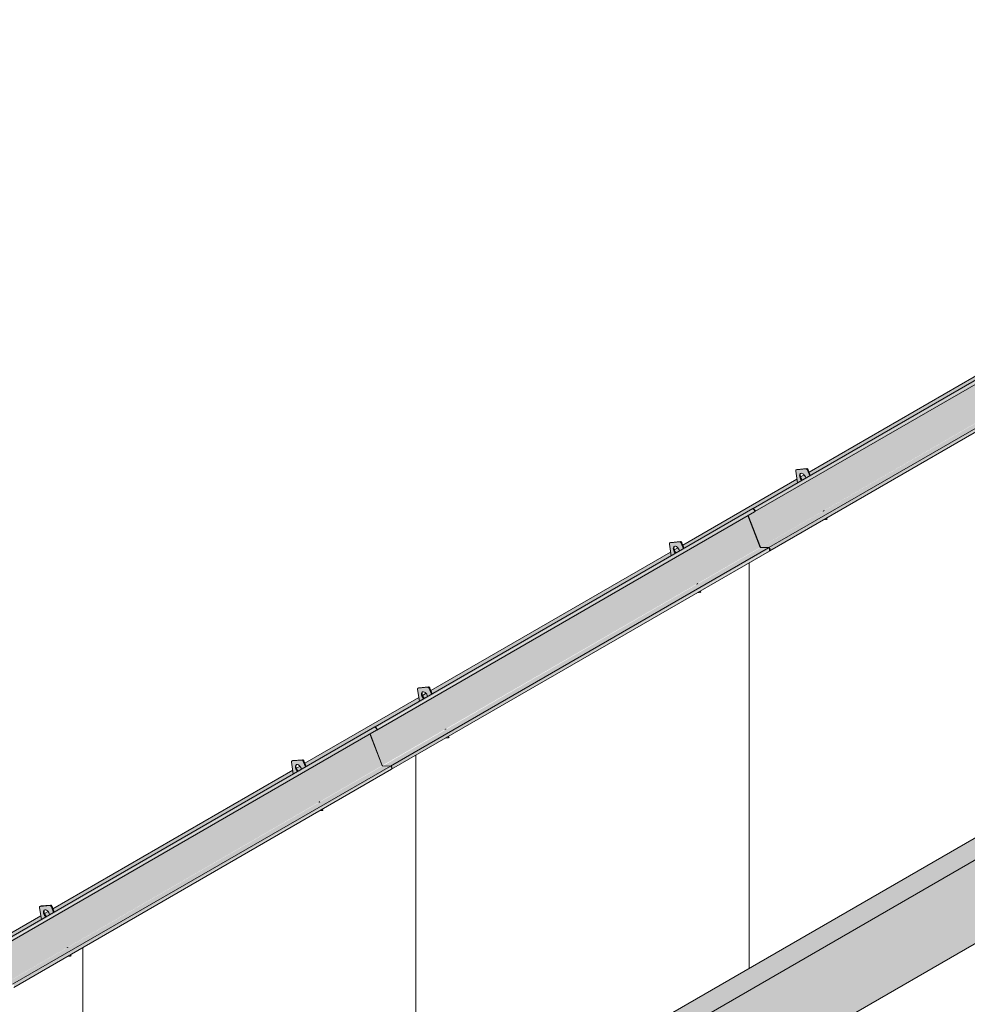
# Model space of a CAD drawing. Header units: centimetres. Extents: x 376 to 6517, y 1901 to 66534.
# Tile 5 of 115: x 5334 to 5653, y 53381 to 53712. Entities that reach past the tile are written whole.
import ezdxf

# ---------------------------------------------------------------- set-up
doc = ezdxf.new("R2010")
doc.units = ezdxf.units.CM
for name, color, linetype, lineweight in [('A-GENM', 7, 'Continuous', 5), ('A-ROOF', 7, 'Continuous', 5), ('A-ROOF-OTLN', 7, 'Continuous', 5), ('A-ROOF-PATT', 7, 'Continuous', 5)]:
    doc.layers.add(name, color=color, linetype=linetype, lineweight=lineweight)

# ---------------------------------------------------------------- blocks, each defined once
blk = doc.blocks.new('Construction_Roof-Accessories_Lindab_KOTEGL - Construction_Roof-Accessories_Lindab_KOTEGL-V51-_3D_')
at = {"layer": 'A-GENM', "true_color": 0x383e42}
h = blk.add_hatch(color=250, dxfattribs=at)
h.paths.add_polyline_path([(-1711.79, 53445.83), (-1710.77, 53445.92), (-1711.02, 53446.27), (-1711.63, 53445.92)])
h.paths.add_polyline_path([(-1720.57, 53458.26), (-1719.14, 53459.16), (-1719.6, 53459.77), (-1719.84, 53460.48), (-1719.83, 53461.04), (-1719.59, 53461.4), (-1719.12, 53461.47), (-1718.57, 53461.17), (-1718.03, 53460.49), (-1717.68, 53459.93), (-1716.5, 53460.68), (-1717.21, 53462.52), (-1717.75, 53462.95), (-1720.93, 53462.66), (-1721.17, 53462.2), (-1720.58, 53458.33)])
h = blk.add_hatch(color=250, dxfattribs=at)
h.paths.add_polyline_path([(-1710.77, 53445.92), (-1710.56, 53446.05), (-1710.72, 53446.45), (-1710.93, 53446.33)])
h.paths.add_polyline_path([(-1716.48, 53460.63), (-1716.29, 53460.8), (-1717, 53462.65), (-1717.21, 53462.52), (-1716.5, 53460.68)])
blk.add_hatch(color=250, dxfattribs=at).paths.add_polyline_path([(-1719.1, 53459.11), (-1718.93, 53459.28), (-1719.39, 53459.9), (-1719.63, 53460.61), (-1719.75, 53461.05), (-1719.84, 53460.99), (-1719.83, 53460.34), (-1719.47, 53459.55), (-1719.14, 53459.16)])
at = {"layer": 'A-GENM', "color": 250, "true_color": 0x2a2a2a}
for p, q in [((-1720.83, 53462.75), (-1721.04, 53462.63)), ((-1717.7, 53462.95), (-1720.93, 53462.66)), ((-1720.72, 53462.79), (-1717.48, 53463.07)), ((-1716.48, 53460.63), (-1717.21, 53462.52)), ((-1717, 53462.65), (-1716.27, 53460.75)), ((-1721.17, 53462.2), (-1720.57, 53458.26)), ((-1711.85, 53448.7), (-1711.9, 53448.83)), ((-1711.79, 53445.83), (-1710.77, 53445.92)), ((-1711.69, 53448.95), (-1711.64, 53448.82)), ((-1710.77, 53445.92), (-1710.93, 53446.33)), ((-1710.77, 53445.92), (-1710.56, 53446.05)), ((-1710.72, 53446.45), (-1710.56, 53446.05))]:
    blk.add_line(p, q, dxfattribs=at)
for points in [[(-1720.93, 53462.66, 0), (-1721.03, 53462.63, 0), (-1721.11, 53462.57, 0), (-1721.16, 53462.47, 0), (-1721.18, 53462.34, 0), (-1721.17, 53462.2, 0)], [(-1717.21, 53462.52, 0), (-1717.27, 53462.64, 0), (-1717.34, 53462.75, 0), (-1717.43, 53462.84, 0), (-1717.52, 53462.9, 0), (-1717.61, 53462.94, 0), (-1717.7, 53462.95, 0)], [(-1717.48, 53463.07, 0), (-1717.4, 53463.07, 0), (-1717.31, 53463.03, 0), (-1717.22, 53462.96, 0), (-1717.13, 53462.87, 0), (-1717.06, 53462.76, 0), (-1717, 53462.65, 0)], [(-1719.1, 53459.11, 0), (-1719.31, 53459.32, 0), (-1719.54, 53459.64, 0), (-1719.71, 53459.99, 0), (-1719.83, 53460.34, 0), (-1719.87, 53460.69, 0), (-1719.84, 53460.99, 0), (-1719.75, 53461.23, 0), (-1719.59, 53461.4, 0), (-1719.37, 53461.48, 0)], [(-1719.54, 53461.35, 0), (-1719.63, 53461.11, 0), (-1719.66, 53460.81, 0), (-1719.61, 53460.47, 0), (-1719.5, 53460.11, 0), (-1719.32, 53459.76, 0), (-1719.1, 53459.45, 0), (-1718.89, 53459.23, 0)], [(-1719.37, 53461.48, 0), (-1719.12, 53461.47, 0), (-1718.85, 53461.36, 0), (-1718.57, 53461.17, 0), (-1718.31, 53460.91, 0), (-1718.09, 53460.59, 0), (-1717.91, 53460.24, 0), (-1717.8, 53459.89, 0)]]:
    blk.add_polyline3d(points, dxfattribs=at)
blk = doc.blocks.new('Construction_Roof-Accessories_Lindab_SNO_KOTEGL - Construction_Roof-Accessories_Lindab_SNO-V52-_3D_')
at = {"layer": 'A-GENM', "true_color": 0x383e42}
for points in [[(-1819.86, 53400.24), (-1692.66, 53473.75), (-1693.07, 53474.14), (-1820.31, 53400.66), (-1819.87, 53400.24)], [(-1819.67, 53399.64), (-1692.41, 53473.27), (-1692.57, 53473.66), (-1692.61, 53473.71), (-1819.73, 53400.08), (-1819.64, 53399.78), (-1819.67, 53399.64)], [(-1817.86, 53387.65), (-1690.62, 53461.11), (-1694.76, 53471.76), (-1821.99, 53398.28), (-1817.87, 53387.68)], [(-1817.78, 53387.54), (-1690.61, 53461.08), (-1690.71, 53461.06), (-1817.85, 53387.62), (-1817.78, 53387.54)], [(-1815.11, 53387.47), (-1688.02, 53460.95), (-1690.62, 53460.95), (-1817.75, 53387.53)], [(-1814.65, 53386.87), (-1687.43, 53460.49), (-1687.65, 53460.86), (-1687.86, 53460.93), (-1814.93, 53387.42), (-1814.69, 53387.11), (-1814.65, 53386.92)], [(-1814.75, 53386.39), (-1687.53, 53459.84), (-1687.48, 53460.29), (-1814.66, 53386.82), (-1814.73, 53386.48)]]:
    blk.add_hatch(color=250, dxfattribs=at).paths.add_polyline_path(points)
at = {"layer": 'A-GENM', "color": 250, "true_color": 0x2a2a2a}
for p, q in [((-1820.35, 53400.65), (-1693.07, 53474.14)), ((-1819.77, 53399.58), (-1692.49, 53473.07)), ((-1693.07, 53474.14), (-1692.61, 53473.71)), ((-1694.76, 53471.78), (-1690.62, 53461.11)), ((-1815.11, 53387.47), (-1687.84, 53460.95)), ((-1814.75, 53386.39), (-1687.53, 53459.84)), ((-1690.52, 53461.01), (-1687.84, 53460.95)), ((-1687.42, 53460.32), (-1687.53, 53459.84))]:
    blk.add_line(p, q, dxfattribs=at)
for points in [[(-1692.61, 53473.71, 0), (-1692.55, 53473.63, 0), (-1692.49, 53473.55, 0), (-1692.45, 53473.45, 0), (-1692.42, 53473.36, 0), (-1692.41, 53473.27, 0), (-1692.41, 53473.19, 0), (-1692.44, 53473.12, 0), (-1692.48, 53473.08, 0), (-1692.49, 53473.07, 0)], [(-1690.62, 53461.11, 0), (-1690.61, 53461.08, 0), (-1690.59, 53461.06, 0), (-1690.58, 53461.04, 0), (-1690.56, 53461.02, 0), (-1690.54, 53461.01, 0), (-1690.52, 53461.01, 0)], [(-1687.84, 53460.95, 0), (-1687.77, 53460.93, 0), (-1687.7, 53460.9, 0), (-1687.62, 53460.84, 0), (-1687.56, 53460.77, 0), (-1687.5, 53460.68, 0), (-1687.46, 53460.59, 0), (-1687.43, 53460.49, 0), (-1687.42, 53460.4, 0), (-1687.42, 53460.32, 0)]]:
    blk.add_polyline3d(points, dxfattribs=at)
blk = doc.blocks.new('Construction_Roof-Accessories_Lindab_KOTEGL - Construction_Roof-Accessories_Lindab_KOTEGL-V53-_3D_')
at = {"layer": 'A-GENM', "true_color": 0x383e42}
h = blk.add_hatch(color=250, dxfattribs=at)
h.paths.add_polyline_path([(-1584.46, 53519.32), (-1583.45, 53519.41), (-1583.7, 53519.76), (-1584.31, 53519.41)])
h.paths.add_polyline_path([(-1593.24, 53531.75), (-1591.82, 53532.64), (-1592.29, 53533.28), (-1592.52, 53533.97), (-1592.5, 53534.52), (-1592.26, 53534.89), (-1591.8, 53534.96), (-1591.25, 53534.66), (-1590.72, 53533.99), (-1590.36, 53533.42), (-1589.17, 53534.17), (-1589.89, 53536.01), (-1590.43, 53536.44), (-1593.61, 53536.15), (-1593.85, 53535.68), (-1593.25, 53531.76)])
h = blk.add_hatch(color=250, dxfattribs=at)
h.paths.add_polyline_path([(-1583.45, 53519.41), (-1583.23, 53519.53), (-1583.39, 53519.94), (-1583.6, 53519.82)])
h.paths.add_polyline_path([(-1589.15, 53534.12), (-1588.96, 53534.29), (-1589.68, 53536.13), (-1589.89, 53536.01), (-1589.15, 53534.12)])
blk.add_hatch(color=250, dxfattribs=at).paths.add_polyline_path([(-1591.78, 53532.6), (-1591.6, 53532.76), (-1592.08, 53533.4), (-1592.31, 53534.1), (-1592.42, 53534.53), (-1592.52, 53534.48), (-1592.5, 53533.83), (-1592.11, 53532.98), (-1591.78, 53532.61)])
at = {"layer": 'A-GENM', "color": 250, "true_color": 0x2a2a2a}
for p, q in [((-1593.85, 53535.68), (-1593.24, 53531.75)), ((-1593.5, 53536.24), (-1593.71, 53536.12)), ((-1590.37, 53536.44), (-1593.61, 53536.15)), ((-1593.4, 53536.27), (-1590.16, 53536.56)), ((-1589.15, 53534.12), (-1589.89, 53536.01)), ((-1589.68, 53536.13), (-1588.94, 53534.24)), ((-1584.52, 53522.18), (-1584.57, 53522.31)), ((-1584.36, 53522.44), (-1584.31, 53522.31)), ((-1584.46, 53519.32), (-1583.45, 53519.41)), ((-1583.45, 53519.41), (-1583.6, 53519.82)), ((-1583.45, 53519.41), (-1583.23, 53519.53)), ((-1583.39, 53519.94), (-1583.23, 53519.53))]:
    blk.add_line(p, q, dxfattribs=at)
for points in [[(-1593.61, 53536.15, 0), (-1593.71, 53536.12, 0), (-1593.78, 53536.06, 0), (-1593.83, 53535.96, 0), (-1593.86, 53535.83, 0), (-1593.85, 53535.68, 0)], [(-1589.89, 53536.01, 0), (-1589.94, 53536.13, 0), (-1590.02, 53536.24, 0), (-1590.1, 53536.33, 0), (-1590.19, 53536.39, 0), (-1590.29, 53536.43, 0), (-1590.37, 53536.44, 0)], [(-1590.16, 53536.56, 0), (-1590.07, 53536.55, 0), (-1589.98, 53536.52, 0), (-1589.89, 53536.45, 0), (-1589.8, 53536.36, 0), (-1589.73, 53536.25, 0), (-1589.68, 53536.13, 0)], [(-1591.78, 53532.6, 0), (-1591.98, 53532.81, 0), (-1592.21, 53533.13, 0), (-1592.39, 53533.48, 0), (-1592.5, 53533.83, 0), (-1592.55, 53534.18, 0), (-1592.52, 53534.48, 0), (-1592.42, 53534.72, 0), (-1592.26, 53534.89, 0), (-1592.05, 53534.97, 0)], [(-1592.21, 53534.84, 0), (-1592.31, 53534.6, 0), (-1592.33, 53534.3, 0), (-1592.29, 53533.96, 0), (-1592.17, 53533.6, 0), (-1592, 53533.25, 0), (-1591.77, 53532.93, 0), (-1591.56, 53532.72, 0)], [(-1592.05, 53534.97, 0), (-1591.8, 53534.96, 0), (-1591.52, 53534.85, 0), (-1591.25, 53534.66, 0), (-1590.99, 53534.4, 0), (-1590.76, 53534.08, 0), (-1590.59, 53533.73, 0), (-1590.47, 53533.38, 0)]]:
    blk.add_polyline3d(points, dxfattribs=at)
blk = doc.blocks.new('Construction_Roof-Accessories_Lindab_KOTEGL - Construction_Roof-Accessories_Lindab_KOTEGL-V54-_3D_')
at = {"layer": 'A-GENM', "true_color": 0x383e42}
h = blk.add_hatch(color=250, dxfattribs=at)
h.paths.add_polyline_path([(-1669.32, 53470.33), (-1668.3, 53470.42), (-1668.55, 53470.77), (-1669.16, 53470.42)])
h.paths.add_polyline_path([(-1678.1, 53482.76), (-1676.68, 53483.66), (-1677.14, 53484.29), (-1677.36, 53484.92), (-1677.35, 53485.54), (-1677.11, 53485.9), (-1676.65, 53485.97), (-1676.1, 53485.67), (-1675.57, 53485), (-1675.21, 53484.43), (-1674.03, 53485.19), (-1674.74, 53487.02), (-1675.28, 53487.45), (-1678.46, 53487.16), (-1678.7, 53486.69), (-1678.1, 53482.77)])
blk.add_hatch(color=250, dxfattribs=at).paths.add_polyline_path([(-1676.63, 53483.61), (-1676.47, 53483.79), (-1676.93, 53484.41), (-1677.16, 53485.11), (-1677.27, 53485.54), (-1677.37, 53485.49), (-1677.35, 53484.84), (-1676.96, 53483.99), (-1676.63, 53483.62)])
h = blk.add_hatch(color=250, dxfattribs=at)
h.paths.add_polyline_path([(-1668.3, 53470.42), (-1668.09, 53470.54), (-1668.24, 53470.95), (-1668.46, 53470.83)])
h.paths.add_polyline_path([(-1674, 53485.13), (-1673.82, 53485.31), (-1674.53, 53487.14), (-1674.74, 53487.02), (-1674.01, 53485.13)])
at = {"layer": 'A-GENM', "color": 250, "true_color": 0x2a2a2a}
for p, q in [((-1678.7, 53486.69), (-1678.1, 53482.76)), ((-1678.35, 53487.25), (-1678.56, 53487.13)), ((-1675.22, 53487.45), (-1678.46, 53487.16)), ((-1678.25, 53487.28), (-1675.01, 53487.57)), ((-1674, 53485.13), (-1674.74, 53487.02)), ((-1674.53, 53487.14), (-1673.79, 53485.25)), ((-1669.38, 53473.2), (-1669.43, 53473.32)), ((-1669.21, 53473.45), (-1669.16, 53473.32)), ((-1669.32, 53470.33), (-1668.3, 53470.42)), ((-1668.3, 53470.42), (-1668.46, 53470.83)), ((-1668.3, 53470.42), (-1668.09, 53470.54)), ((-1668.24, 53470.95), (-1668.09, 53470.54))]:
    blk.add_line(p, q, dxfattribs=at)
for points in [[(-1678.46, 53487.16, 0), (-1678.56, 53487.13, 0), (-1678.64, 53487.07, 0), (-1678.69, 53486.97, 0), (-1678.71, 53486.84, 0), (-1678.7, 53486.69, 0)], [(-1676.63, 53483.61, 0), (-1676.84, 53483.82, 0), (-1677.06, 53484.14, 0), (-1677.24, 53484.49, 0), (-1677.35, 53484.84, 0), (-1677.4, 53485.19, 0), (-1677.37, 53485.49, 0), (-1677.27, 53485.73, 0), (-1677.11, 53485.9, 0), (-1676.9, 53485.98, 0)], [(-1677.06, 53485.85, 0), (-1677.16, 53485.61, 0), (-1677.19, 53485.31, 0), (-1677.14, 53484.97, 0), (-1677.03, 53484.61, 0), (-1676.85, 53484.26, 0), (-1676.63, 53483.94, 0), (-1676.42, 53483.73, 0)], [(-1676.9, 53485.98, 0), (-1676.65, 53485.97, 0), (-1676.38, 53485.86, 0), (-1676.1, 53485.67, 0), (-1675.84, 53485.41, 0), (-1675.61, 53485.09, 0), (-1675.44, 53484.74, 0), (-1675.32, 53484.39, 0)], [(-1674.74, 53487.02, 0), (-1674.8, 53487.14, 0), (-1674.87, 53487.25, 0), (-1674.95, 53487.34, 0), (-1675.05, 53487.4, 0), (-1675.14, 53487.44, 0), (-1675.22, 53487.45, 0)], [(-1675.01, 53487.57, 0), (-1674.93, 53487.56, 0), (-1674.83, 53487.53, 0), (-1674.74, 53487.46, 0), (-1674.66, 53487.37, 0), (-1674.58, 53487.26, 0), (-1674.53, 53487.14, 0)]]:
    blk.add_polyline3d(points, dxfattribs=at)
blk = doc.blocks.new('Construction_Roof-Accessories_Lindab_SNO_KOTEGL - Construction_Roof-Accessories_Lindab_SNO-V55-_3D_')
at = {"layer": 'A-GENM', "true_color": 0x383e42}
for points in [[(-1690.58, 53461.11), (-1563.3, 53534.6), (-1567.43, 53545.25), (-1692.37, 53473.22), (-1692.49, 53473.06), (-1692.61, 53473), (-1694.72, 53471.79), (-1690.62, 53461.23)], [(-1692.57, 53473.71), (-1565.35, 53547.26), (-1565.75, 53547.63), (-1693.02, 53474.14), (-1692.57, 53473.71)], [(-1692.43, 53473.08), (-1565.08, 53546.76), (-1565.22, 53547.12), (-1565.29, 53547.2), (-1692.44, 53473.55), (-1692.37, 53473.19), (-1692.42, 53473.1)], [(-1690.47, 53461.01), (-1563.29, 53534.57), (-1563.38, 53534.55), (-1690.5, 53461.02), (-1690.49, 53461.02)], [(-1687.79, 53460.95), (-1560.51, 53534.44), (-1563.3, 53534.44), (-1690.29, 53461.01), (-1687.83, 53460.95)], [(-1687.38, 53460.33), (-1560.1, 53533.98), (-1560.3, 53534.33), (-1560.54, 53534.42), (-1687.62, 53460.88), (-1687.41, 53460.59), (-1687.37, 53460.35)], [(-1687.48, 53459.85), (-1560.2, 53533.33), (-1560.1, 53533.81), (-1687.38, 53460.33), (-1687.47, 53459.87)], [(-1692.41, 53473.24), (-1692.37, 53473.36), (-1692.58, 53473.72), (-1692.44, 53473.45), (-1692.41, 53473.27)], [(-1687.79, 53460.94), (-1687.87, 53460.95), (-1687.79, 53460.94)]]:
    blk.add_hatch(color=250, dxfattribs=at).paths.add_polyline_path(points)
at = {"layer": 'A-GENM', "color": 250, "true_color": 0x2a2a2a}
for p, q in [((-1693.03, 53474.14), (-1565.75, 53547.63)), ((-1692.45, 53473.07), (-1565.17, 53546.56)), ((-1567.44, 53545.27), (-1563.3, 53534.6)), ((-1565.75, 53547.63), (-1565.29, 53547.2)), ((-1687.79, 53460.95), (-1560.51, 53534.44)), ((-1687.48, 53459.85), (-1560.2, 53533.33)), ((-1563.19, 53534.5), (-1560.51, 53534.44)), ((-1560.1, 53533.81), (-1560.2, 53533.33)), ((-1692.57, 53473.71), (-1693.03, 53474.14)), ((-1690.58, 53461.11), (-1694.72, 53471.8)), ((-1687.79, 53460.95), (-1690.47, 53461.01)), ((-1687.48, 53459.85), (-1687.38, 53460.33))]:
    blk.add_line(p, q, dxfattribs=at)
for points in [[(-1565.29, 53547.2, 0), (-1565.22, 53547.12, 0), (-1565.17, 53547.04, 0), (-1565.12, 53546.94, 0), (-1565.09, 53546.85, 0), (-1565.08, 53546.76, 0), (-1565.09, 53546.68, 0), (-1565.11, 53546.61, 0), (-1565.15, 53546.57, 0), (-1565.17, 53546.56, 0)], [(-1563.3, 53534.6, 0), (-1563.29, 53534.57, 0), (-1563.27, 53534.55, 0), (-1563.25, 53534.53, 0), (-1563.23, 53534.51, 0), (-1563.21, 53534.5, 0), (-1563.19, 53534.5, 0)], [(-1560.51, 53534.44, 0), (-1560.44, 53534.42, 0), (-1560.37, 53534.39, 0), (-1560.3, 53534.33, 0), (-1560.23, 53534.26, 0), (-1560.17, 53534.17, 0), (-1560.13, 53534.08, 0), (-1560.1, 53533.98, 0), (-1560.09, 53533.89, 0), (-1560.1, 53533.81, 0)], [(-1692.49, 53473.06, 0), (-1692.43, 53473.08, 0), (-1692.39, 53473.13, 0), (-1692.37, 53473.19, 0), (-1692.36, 53473.27, 0), (-1692.37, 53473.36, 0), (-1692.4, 53473.46, 0), (-1692.44, 53473.55, 0), (-1692.5, 53473.64, 0), (-1692.57, 53473.71, 0)], [(-1690.47, 53461.01, 0), (-1690.49, 53461.02, 0), (-1690.51, 53461.03, 0), (-1690.53, 53461.04, 0), (-1690.55, 53461.06, 0), (-1690.56, 53461.09, 0), (-1690.58, 53461.11, 0)], [(-1687.38, 53460.33, 0), (-1687.37, 53460.41, 0), (-1687.38, 53460.5, 0), (-1687.41, 53460.59, 0), (-1687.45, 53460.69, 0), (-1687.51, 53460.77, 0), (-1687.58, 53460.85, 0), (-1687.65, 53460.9, 0), (-1687.72, 53460.94, 0), (-1687.79, 53460.95, 0)]]:
    blk.add_polyline3d(points, dxfattribs=at)
blk = doc.blocks.new('Construction_Roof-Accessories_Lindab_SNO_KOTEGL - Construction_Roof-Accessories_Lindab_SNO-V57-_3D_')
at = {"layer": 'A-GENM', "true_color": 0x383e42}
for points in [[(-1563.18, 53534.67), (-1435.9, 53608.15), (-1440.03, 53618.81), (-1564.97, 53546.76), (-1565.09, 53546.68), (-1565.26, 53546.51), (-1567.31, 53545.32), (-1563.3, 53534.98)], [(-1565.17, 53547.26), (-1437.95, 53620.81), (-1438.38, 53621.16), (-1565.55, 53547.63), (-1565.22, 53547.32)], [(-1565.03, 53546.64), (-1437.68, 53620.31), (-1437.82, 53620.68), (-1437.89, 53620.75), (-1565.09, 53547.18), (-1564.96, 53546.82), (-1564.99, 53546.68)], [(-1563.07, 53534.57), (-1435.89, 53608.13), (-1435.98, 53608.1), (-1563.16, 53534.64), (-1563.09, 53534.57)], [(-1560.39, 53534.51), (-1433.11, 53607.99), (-1435.9, 53607.99), (-1563.07, 53534.57), (-1561.43, 53534.53)], [(-1559.98, 53533.88), (-1432.7, 53607.54), (-1432.9, 53607.88), (-1433.14, 53607.98), (-1560.23, 53534.44), (-1560.01, 53534.15), (-1559.98, 53533.89)], [(-1560.08, 53533.4), (-1432.8, 53606.88), (-1432.7, 53607.37), (-1559.98, 53533.88)], [(-1565.08, 53546.75), (-1564.97, 53546.92), (-1565.17, 53547.26), (-1565.39, 53547.47), (-1565.51, 53547.4), (-1565.1, 53546.87), (-1565.08, 53546.76)], [(-1560.36, 53534.4), (-1560.39, 53534.51), (-1560.36, 53534.4)]]:
    blk.add_hatch(color=250, dxfattribs=at).paths.add_polyline_path(points)
at = {"layer": 'A-GENM', "color": 250, "true_color": 0x2a2a2a}
for p, q in [((-1565.63, 53547.7), (-1438.35, 53621.18)), ((-1565.05, 53546.63), (-1437.77, 53620.11)), ((-1440.04, 53618.83), (-1435.9, 53608.15)), ((-1438.35, 53621.18), (-1437.89, 53620.75)), ((-1560.39, 53534.51), (-1433.11, 53607.99)), ((-1560.08, 53533.4), (-1432.8, 53606.88)), ((-1435.79, 53608.05), (-1433.11, 53607.99)), ((-1432.7, 53607.37), (-1432.8, 53606.88)), ((-1567.38, 53545.3), (-1563.25, 53534.67)), ((-1563.18, 53534.67), (-1567.32, 53545.34)), ((-1565.63, 53547.7), (-1565.65, 53547.62)), ((-1565.65, 53547.62), (-1565.19, 53547.19)), ((-1565.17, 53547.26), (-1565.63, 53547.7)), ((-1565.39, 53547.47), (-1565.51, 53547.4)), ((-1565.08, 53546.75), (-1564.96, 53546.82)), ((-1560.39, 53534.51), (-1563.07, 53534.57)), ((-1560.06, 53533.95), (-1560.16, 53533.47)), ((-1560.16, 53533.47), (-1560.08, 53533.4)), ((-1560.08, 53533.4), (-1559.98, 53533.88))]:
    blk.add_line(p, q, dxfattribs=at)
for points in [[(-1437.89, 53620.75, 0), (-1437.82, 53620.68, 0), (-1437.77, 53620.59, 0), (-1437.72, 53620.5, 0), (-1437.69, 53620.4, 0), (-1437.68, 53620.31, 0), (-1437.69, 53620.23, 0), (-1437.71, 53620.17, 0), (-1437.76, 53620.12, 0), (-1437.77, 53620.11, 0)], [(-1435.9, 53608.15, 0), (-1435.89, 53608.13, 0), (-1435.87, 53608.1, 0), (-1435.85, 53608.08, 0), (-1435.83, 53608.07, 0), (-1435.81, 53608.06, 0), (-1435.79, 53608.05, 0)], [(-1433.11, 53607.99, 0), (-1433.04, 53607.98, 0), (-1432.97, 53607.94, 0), (-1432.9, 53607.88, 0), (-1432.83, 53607.81, 0), (-1432.77, 53607.72, 0), (-1432.73, 53607.63, 0), (-1432.7, 53607.54, 0), (-1432.69, 53607.45, 0), (-1432.7, 53607.37, 0)], [(-1565.19, 53547.19, 0), (-1565.15, 53547.13, 0), (-1565.11, 53547.07, 0), (-1565.07, 53547.01, 0), (-1565.05, 53546.94, 0), (-1565.05, 53546.87, 0), (-1565.05, 53546.82, 0), (-1565.07, 53546.77, 0)], [(-1565.09, 53546.61, 0), (-1565.03, 53546.64, 0), (-1564.99, 53546.68, 0), (-1564.97, 53546.75, 0), (-1564.96, 53546.83, 0), (-1564.97, 53546.92, 0), (-1565, 53547.01, 0), (-1565.05, 53547.11, 0), (-1565.1, 53547.19, 0), (-1565.17, 53547.26, 0)], [(-1563.25, 53534.67, 0), (-1563.23, 53534.62, 0), (-1563.19, 53534.57, 0), (-1563.15, 53534.52, 0), (-1563.11, 53534.49, 0)], [(-1563.07, 53534.57, 0), (-1563.09, 53534.57, 0), (-1563.11, 53534.58, 0), (-1563.13, 53534.6, 0), (-1563.15, 53534.62, 0), (-1563.16, 53534.64, 0), (-1563.18, 53534.67, 0)], [(-1559.98, 53533.88, 0), (-1559.97, 53533.96, 0), (-1559.98, 53534.05, 0), (-1560.01, 53534.15, 0), (-1560.05, 53534.24, 0), (-1560.11, 53534.33, 0), (-1560.18, 53534.4, 0), (-1560.25, 53534.46, 0), (-1560.32, 53534.49, 0), (-1560.39, 53534.51, 0)], [(-1560.36, 53534.4, 0), (-1560.31, 53534.39, 0), (-1560.25, 53534.36, 0), (-1560.2, 53534.32, 0), (-1560.16, 53534.27, 0), (-1560.11, 53534.21, 0), (-1560.08, 53534.14, 0), (-1560.06, 53534.07, 0), (-1560.05, 53534.01, 0), (-1560.06, 53533.95, 0)]]:
    blk.add_polyline3d(points, dxfattribs=at)

msp = doc.modelspace()

# ---------------------------------------------------------------- hatches: boundary and pattern name
at = {"layer": 'A-ROOF', "true_color": 0x7f7f7f}
for points in [[(5335.92, 53252.06), (5351.23, 53253.43), (6146.04, 53712.32), (6130.74, 53710.95), (5339.23, 53253.97)], [(5366.68, 53234.22), (6161.49, 53693.1), (6146.04, 53712.32), (5351.23, 53253.43), (5359.31, 53243.39)]]:
    msp.add_hatch(color=8, dxfattribs=at).paths.add_polyline_path(points)
at = {"layer": 'A-ROOF-OTLN', "true_color": 0x383e42}
h = msp.add_hatch(color=250, dxfattribs=at)
h.paths.add_polyline_path([(5028.47, 53228.63), (5086.81, 53262.32), (5086.62, 53263.57), (5027.86, 53229.54), (5028.23, 53229.27), (5028.46, 53228.78)])
h.paths.add_polyline_path([(5088.49, 53263.28), (5089.59, 53263.93), (5089.26, 53264.69), (5089.01, 53264.95), (5087.88, 53264.18), (5088.16, 53263.66), (5088.41, 53263.37)])
h.paths.add_polyline_path([(5091.12, 53264.8), (5171.67, 53311.31), (5171.47, 53312.56), (5090.72, 53265.82), (5091.07, 53264.93)])
h.paths.add_polyline_path([(5173.34, 53312.27), (5174.44, 53312.92), (5174.11, 53313.68), (5173.86, 53313.94), (5172.73, 53313.16), (5173.02, 53312.65), (5173.26, 53312.36)])
h.paths.add_polyline_path([(5175.97, 53313.79), (5214.07, 53335.92), (5213.9, 53337.06), (5175.58, 53314.8), (5175.93, 53313.9)])
h.paths.add_polyline_path([(5215.77, 53336.77), (5216.84, 53337.51), (5216.47, 53338.27), (5216.29, 53338.44), (5215.15, 53337.67), (5215.44, 53337.15), (5215.69, 53336.85)])
h.paths.add_polyline_path([(5218.4, 53338.28), (5298.93, 53384.89), (5298.75, 53386.05), (5218, 53339.32), (5218.36, 53338.39)])
h.paths.add_polyline_path([(5300.62, 53385.76), (5301.69, 53386.49), (5301.33, 53387.25), (5301.14, 53387.43), (5300.01, 53386.66), (5300.3, 53386.14), (5300.55, 53385.83)])
h.paths.add_polyline_path([(5303.25, 53387.27), (5341.31, 53409.35), (5341.14, 53410.52), (5302.85, 53388.31), (5303.21, 53387.36)])
h.paths.add_polyline_path([(5343.01, 53410.24), (5344.08, 53410.95), (5343.73, 53411.72), (5343.56, 53411.92), (5342.4, 53411.12), (5342.92, 53410.33), (5342.95, 53410.3)])
h.paths.add_polyline_path([(5345.63, 53411.76), (5426.17, 53458.33), (5425.99, 53459.51), (5345.24, 53412.78), (5345.6, 53411.83)])
h.paths.add_polyline_path([(5427.86, 53459.23), (5428.94, 53459.93), (5428.59, 53460.69), (5428.42, 53460.91), (5427.25, 53460.11), (5427.77, 53459.32), (5427.82, 53459.28)])
h.paths.add_polyline_path([(5430.48, 53460.75), (5468.64, 53482.84), (5468.46, 53484.03), (5430.09, 53461.77), (5430.46, 53460.8)])
h.paths.add_polyline_path([(5470.33, 53483.74), (5471.41, 53484.44), (5471.06, 53485.2), (5470.85, 53485.41), (5469.71, 53484.64), (5470, 53484.12), (5470.28, 53483.79)])
h.paths.add_polyline_path([(5472.95, 53485.25), (5553.5, 53531.81), (5553.31, 53533.02), (5472.55, 53486.29), (5472.93, 53485.31)])
h.paths.add_polyline_path([(5555.18, 53532.73), (5556.27, 53533.41), (5555.92, 53534.18), (5555.7, 53534.4), (5554.56, 53533.63), (5554.85, 53533.11), (5555.15, 53532.76)])
h.paths.add_polyline_path([(5557.81, 53534.24), (5596.04, 53556.37), (5595.86, 53557.58), (5557.41, 53535.28), (5557.79, 53534.29)])
h.paths.add_polyline_path([(5597.73, 53557.29), (5598.82, 53557.97), (5598.47, 53558.74), (5598.25, 53558.96), (5597.11, 53558.2), (5597.4, 53557.67), (5597.7, 53557.32)])
h.paths.add_polyline_path([(5600.35, 53558.81), (5680.9, 53605.34), (5680.71, 53606.57), (5599.95, 53559.84), (5600.34, 53558.85)])
h.paths.add_polyline_path([(5682.58, 53606.28), (5683.67, 53606.94), (5683.33, 53607.71), (5683.1, 53607.95), (5681.96, 53607.19), (5682.25, 53606.66), (5682.56, 53606.3)])
h.paths.add_polyline_path([(5685.21, 53607.8), (5723.33, 53629.83), (5723.14, 53631.07), (5684.81, 53608.83), (5685.2, 53607.82)])
h.paths.add_polyline_path([(5725.01, 53630.78), (5726.07, 53631.52), (5725.76, 53632.2), (5725.53, 53632.45), (5724.39, 53631.68), (5724.68, 53631.16), (5724.99, 53630.79)])
h.paths.add_polyline_path([(5727.63, 53632.29), (5808.18, 53678.8), (5807.99, 53680.06), (5727.23, 53633.32), (5727.63, 53632.31)])
h.paths.add_polyline_path([(5809.86, 53679.77), (5810.96, 53680.42), (5810.62, 53681.18), (5810.38, 53681.44), (5809.24, 53680.67), (5809.53, 53680.15), (5809.86, 53679.77)])
h.paths.add_polyline_path([(5812.49, 53681.28), (5830.35, 53691.67), (5830.21, 53692.08), (5829.87, 53692.45), (5829.52, 53692.49), (5812.09, 53682.31), (5812.49, 53681.29)])
h = msp.add_hatch(color=250, dxfattribs=at)
h.paths.add_polyline_path([(5034.62, 53222.52), (5035.41, 53223.1), (5035.41, 53225.86), (5071.84, 53246.89), (5071.78, 53247.04), (5035.26, 53225.86), (5035.4, 53224.87), (5035.25, 53223.6), (5034.94, 53222.92)])
h.paths.add_polyline_path([(5581.02, 53540.86), (5581.08, 53540.9), (5580.96, 53541.02)])
h.paths.add_polyline_path([(5835.7, 53687.9), (5837.14, 53688.82), (5837.13, 53688.92), (5835.64, 53688.06)])
h = msp.add_hatch(color=250, dxfattribs=at)
h.paths.add_polyline_path([(5035.25, 53225.95), (5071.78, 53247.04), (5071.73, 53247.18), (5035.1, 53226.03)])
h.paths.add_polyline_path([(5580.96, 53541.02), (5581.02, 53541.05), (5580.91, 53541.16)])
h.paths.add_polyline_path([(5835.64, 53688.06), (5837.13, 53688.92), (5836.98, 53689), (5835.59, 53688.19)])
h = msp.add_hatch(color=250, dxfattribs=at)
h.paths.add_polyline_path([(5033.21, 53222.29), (5034, 53222.4), (5034.66, 53222.86), (5034.98, 53223.31), (5035.24, 53224.47), (5035.19, 53225.47), (5035.1, 53226.03), (5047.34, 53233.19), (5046.63, 53234.21), (5046.13, 53235.92), (5046.01, 53237.71), (5046.2, 53237.76), (5046.37, 53237.16), (5046.88, 53236.49), (5047.57, 53236.06), (5047.35, 53237.28), (5047.39, 53238.51), (5047.47, 53238.49), (5047.6, 53237.98), (5048.14, 53237.28), (5049.01, 53236.69), (5050.37, 53236.2), (5050.98, 53236.05), (5052.45, 53236.05), (5054.24, 53237.17), (5051.71, 53239.72), (5051.2, 53240.71), (5051.45, 53240.79), (5052.72, 53240.61), (5052.97, 53240.67), (5052.6, 53241.52), (5052.81, 53241.57), (5053.98, 53241.41), (5055.15, 53241.04), (5056.08, 53240.52), (5056.76, 53239.88), (5057.05, 53239.45), (5057.22, 53238.8), (5071.7, 53247.25), (5069.95, 53252.06), (5070.21, 53252.36), (5072.12, 53253.46), (5071.89, 53253.69), (5028.47, 53228.63), (5028.76, 53226.98), (5028.88, 53226.54), (5029.39, 53225.43), (5030.07, 53224.4), (5030.89, 53223.5), (5031.83, 53222.8), (5032.41, 53222.49), (5032.92, 53222.36)])
h.paths.add_polyline_path([(5453.93, 53473.9), (5453.96, 53473.92), (5453.72, 53474.14), (5453.72, 53474.1)])
h.paths.add_polyline_path([(5557.81, 53534.24), (5581, 53547.63), (5581.24, 53547.4), (5581.34, 53547.49), (5581.12, 53547.7), (5557.81, 53534.24)])
h.paths.add_polyline_path([(5580.91, 53541.16), (5580.94, 53541.26), (5580.88, 53541.23)])
at = {"layer": 'A-ROOF-PATT'}
h = msp.add_hatch(dxfattribs=at)
h.set_pattern_fill('FP_19', color=256, style=0, pattern_type=2)
h.set_pattern_definition([(90, (1763.18, 49837.2), (-112.25, -41.33), [])])
h.paths.add_polyline_path([(5042.48, 53225.86), (5335.92, 53252.06), (6130.74, 53710.95), (5837.13, 53684.65), (5836.99, 53684.57), (5838.24, 53681.54), (5841.13, 53681.37), (5841.33, 53680.99), (5841.3, 53680.7), (5841.13, 53680.31), (5818.04, 53666.98), (5818.19, 53666.57), (5817.74, 53666.43), (5816.96, 53666.36), (5733.18, 53617.99), (5733.34, 53617.58), (5733.13, 53617.46), (5732.11, 53617.37), (5690.76, 53593.49), (5690.91, 53593.09), (5690.7, 53592.97), (5689.68, 53592.88), (5605.9, 53544.5), (5606.06, 53544.1), (5605.83, 53543.97), (5604.83, 53543.89), (5586.67, 53533.4), (5586.74, 53534.15), (5586.5, 53534.46), (5586.38, 53534.39), (5586.62, 53534.08), (5586.65, 53533.79), (5586.45, 53533.27), (5563.36, 53519.94), (5563.51, 53519.53), (5563.3, 53519.41), (5562.28, 53519.32), (5478.5, 53470.95), (5478.66, 53470.54), (5478.45, 53470.42), (5477.43, 53470.33), (5459.29, 53459.95), (5459.32, 53460.63), (5459.05, 53460.93), (5459.2, 53460.75), (5459.33, 53460.4), (5459.19, 53459.82), (5436.03, 53446.45), (5436.19, 53446.05), (5435.98, 53445.92), (5434.93, 53445.82), (5351.18, 53397.46), (5351.34, 53397.06), (5351.12, 53396.93), (5350.11, 53396.84), (5308.8, 53372.97), (5308.96, 53372.56), (5308.74, 53372.44), (5307.73, 53372.35), (5223.95, 53323.98), (5224.1, 53323.58), (5223.89, 53323.45), (5222.87, 53323.36), (5181.52, 53299.49), (5181.68, 53299.08), (5181.47, 53298.96), (5180.45, 53298.87), (5096.67, 53250.5), (5096.82, 53250.09), (5096.61, 53249.97), (5095.59, 53249.88), (5077.43, 53239.39), (5077.5, 53240.14), (5077.26, 53240.45), (5077.16, 53240.39), (5074.42, 53240.56), (5074.26, 53240.66), (5073.14, 53243.55), (5042.64, 53225.95)])
h.paths.add_polyline_path([(5583.71, 53534.5), (5583.57, 53534.67), (5583.45, 53534.78), (5583.68, 53534.5)])
h = msp.add_hatch(dxfattribs=at)
h.set_pattern_fill('FP_18', color=256, style=0, pattern_type=2)
h.set_pattern_definition([(90, (-2398.07, 51340.17), (-112.25, 22.813), [])])
h.paths.add_polyline_path([(5659.99, 52869.34), (6454.8, 53328.22), (6161.49, 53693.1), (5366.68, 53234.22), (5656.45, 52873.73)])
h.paths.add_polyline_path([(5658.39, 52900.56), (5658.35, 52900.67), (5658.24, 52900.65), (5657.78, 52900.74), (5658.24, 52901.13), (5655.86, 52904.57), (5655.89, 52904.82), (5660.26, 52910.84), (5661.06, 52911.44), (5673.09, 52918.39), (5667.86, 52924.89), (5668.07, 52925.01), (5678.24, 52929.24), (5678.77, 52929.03), (5678.94, 52929.14), (5682.1, 52925.06), (5681.99, 52924.91), (5682.1, 52924.35), (5682.21, 52924.33), (5681.41, 52923.19), (5757.94, 52967.37), (5752.71, 52973.88), (5752.93, 52974), (5763.09, 52978.23), (5763.62, 52978.02), (5763.8, 52978.13), (5766.95, 52974.05), (5766.84, 52973.9), (5766.95, 52973.34), (5767.07, 52973.32), (5766.26, 52972.18), (5800.37, 52991.87), (5795.14, 52998.37), (5795.35, 52998.5), (5805.52, 53002.73), (5806.05, 53002.52), (5806.22, 53002.62), (5809.38, 52998.54), (5809.27, 52998.39), (5809.38, 52997.84), (5809.49, 52997.82), (5808.68, 52996.67), (5885.22, 53040.86), (5879.99, 53047.36), (5880.21, 53047.49), (5890.37, 53051.72), (5890.9, 53051.51), (5891.08, 53051.61), (5894.23, 53047.53), (5894.12, 53047.38), (5894.23, 53046.83), (5894.34, 53046.81), (5893.54, 53045.66), (5927.65, 53065.35), (5922.42, 53071.86), (5922.63, 53071.98), (5932.8, 53076.21), (5933.33, 53076), (5933.5, 53076.11), (5936.66, 53072.03), (5936.55, 53071.88), (5936.66, 53071.32), (5936.77, 53071.3), (5935.96, 53070.15), (6012.5, 53114.34), (6007.27, 53120.85), (6007.49, 53120.97), (6017.65, 53125.2), (6018.18, 53124.99), (6018.36, 53125.1), (6021.51, 53121.02), (6021.4, 53120.87), (6021.51, 53120.31), (6021.62, 53120.29), (6020.82, 53119.14), (6054.93, 53138.84), (6049.7, 53145.34), (6050.17, 53145.58), (6060.08, 53149.7), (6060.6, 53149.49), (6060.78, 53149.59), (6063.94, 53145.51), (6063.82, 53145.36), (6063.94, 53144.81), (6064.05, 53144.79), (6063.24, 53143.64), (6139.78, 53187.83), (6134.55, 53194.33), (6134.76, 53194.46), (6144.93, 53198.69), (6145.46, 53198.48), (6145.64, 53198.58), (6148.79, 53194.5), (6148.68, 53194.35), (6148.79, 53193.8), (6148.9, 53193.78), (6148.1, 53192.63), (6182.21, 53212.32), (6176.98, 53218.83), (6177.19, 53218.95), (6187.36, 53223.18), (6187.86, 53222.96), (6188.06, 53223.08), (6191.22, 53219), (6191.1, 53218.85), (6191.22, 53218.29), (6191.33, 53218.27), (6190.52, 53217.12), (6267.06, 53261.31), (6261.83, 53267.82), (6262.08, 53267.96), (6272.21, 53272.17), (6272.74, 53271.96), (6272.91, 53272.07), (6276.07, 53267.99), (6275.96, 53267.84), (6276.07, 53267.28), (6276.18, 53267.26), (6275.38, 53266.11), (6309.49, 53285.81), (6304.26, 53292.31), (6304.47, 53292.44), (6314.64, 53296.67), (6315.16, 53296.46), (6315.34, 53296.56), (6318.5, 53292.48), (6318.38, 53292.33), (6318.5, 53291.78), (6318.61, 53291.76), (6317.8, 53290.61), (6394.34, 53334.8), (6389.11, 53341.3), (6389.32, 53341.43), (6399.49, 53345.66), (6400.02, 53345.45), (6400.21, 53345.53), (6403.35, 53341.47), (6403.24, 53341.32), (6403.35, 53340.77), (6403.46, 53340.75), (6402.65, 53339.6), (6424.04, 53351.82), (6424.08, 53351.78), (6426.41, 53349.15), (6427.03, 53349.44), (6427.1, 53348.61), (6426.75, 53348.39), (6420.14, 53344.57), (6422.15, 53341.64), (6422, 53341.43), (5658.43, 52900.58)])
h.paths.add_polyline_path([(5675.78, 52919.94), (5676.31, 52920.37), (5676.28, 52920.93), (5675.96, 52921.69), (5675.51, 52922.22), (5674.96, 52922.51), (5674.49, 52922.45), (5674.25, 52922.05), (5674.45, 52922.16), (5674.47, 52921.51), (5674.84, 52920.68), (5675.3, 52920.19), (5675.66, 52919.98)])
h.paths.add_polyline_path([(5677.6, 52922.31), (5677.97, 52922.56), (5678.09, 52923.11), (5677.88, 52923.91), (5677.45, 52924.55), (5676.88, 52924.97), (5676.44, 52925.03), (5676.1, 52924.79), (5676.1, 52924.61), (5676.2, 52924.55), (5676.23, 52924.03), (5676.61, 52923.2), (5677.07, 52922.7), (5677.46, 52922.39), (5677.56, 52922.32)])
h.paths.add_polyline_path([(5679.36, 52924.83), (5679.74, 52925.07), (5679.86, 52925.62), (5679.7, 52926.32), (5679.3, 52926.98), (5678.73, 52927.45), (5678.21, 52927.54), (5677.87, 52927.31), (5677.87, 52927.12), (5677.97, 52927.06), (5678, 52926.54), (5678.3, 52925.82), (5678.84, 52925.21), (5679.15, 52924.86), (5679.32, 52924.83)])
h.paths.add_polyline_path([(5760.63, 52968.93), (5761.15, 52969.28), (5761.13, 52969.92), (5760.81, 52970.68), (5760.36, 52971.21), (5759.81, 52971.5), (5759.35, 52971.44), (5759.12, 52971.04), (5759.3, 52971.15), (5759.35, 52970.42), (5759.7, 52969.67), (5760.16, 52969.18), (5760.51, 52968.97)])
h.paths.add_polyline_path([(5762.45, 52971.3), (5762.82, 52971.55), (5762.95, 52972.1), (5762.79, 52972.8), (5762.31, 52973.54), (5761.74, 52973.96), (5761.29, 52974.02), (5760.95, 52973.78), (5760.95, 52973.6), (5761.06, 52973.54), (5761.08, 52973.02), (5761.46, 52972.19), (5761.92, 52971.69), (5762.31, 52971.38), (5762.41, 52971.31)])
h.paths.add_polyline_path([(5764.22, 52973.82), (5764.59, 52974.06), (5764.72, 52974.61), (5764.56, 52975.31), (5764.15, 52975.97), (5763.59, 52976.44), (5763.06, 52976.53), (5762.72, 52976.3), (5762.72, 52976.11), (5762.82, 52976.05), (5762.85, 52975.53), (5763.16, 52974.81), (5763.69, 52974.2), (5764.01, 52973.85), (5764.18, 52973.82)])
h.paths.add_polyline_path([(5803.06, 52993.42), (5803.58, 52993.77), (5803.56, 52994.42), (5803.27, 52995.12), (5802.79, 52995.7), (5802.24, 52996), (5801.77, 52995.93), (5801.54, 52995.54), (5801.73, 52995.64), (5801.77, 52994.91), (5802.12, 52994.17), (5802.58, 52993.67), (5802.94, 52993.47)])
h.paths.add_polyline_path([(5804.88, 52995.8), (5805.25, 52996.05), (5805.37, 52996.59), (5805.21, 52997.29), (5804.81, 52997.96), (5804.16, 52998.45), (5803.72, 52998.51), (5803.38, 52998.28), (5803.38, 52998.09), (5803.48, 52998.04), (5803.51, 52997.51), (5803.89, 52996.69), (5804.35, 52996.19), (5804.74, 52995.88), (5804.84, 52995.8)])
h.paths.add_polyline_path([(5806.64, 52998.31), (5807.02, 52998.56), (5807.14, 52999.1), (5806.98, 52999.8), (5806.58, 53000.47), (5806.01, 53000.93), (5805.49, 53001.02), (5805.15, 53000.79), (5805.15, 53000.6), (5805.25, 53000.55), (5805.28, 53000.03), (5805.65, 52999.21), (5806.12, 52998.7), (5806.43, 52998.35), (5806.6, 52998.31)])
h.paths.add_polyline_path([(5887.91, 53042.41), (5888.44, 53042.84), (5888.41, 53043.41), (5888.05, 53044.22), (5887.64, 53044.69), (5887.09, 53044.99), (5886.62, 53044.92), (5886.38, 53044.52), (5886.58, 53044.63), (5886.6, 53043.99), (5886.98, 53043.16), (5887.44, 53042.66), (5887.79, 53042.46)])
h.paths.add_polyline_path([(5889.73, 53044.79), (5890.1, 53045.04), (5890.23, 53045.58), (5890.02, 53046.38), (5889.59, 53047.03), (5889.02, 53047.44), (5888.57, 53047.5), (5888.23, 53047.27), (5888.23, 53047.08), (5888.33, 53047.03), (5888.36, 53046.5), (5888.74, 53045.68), (5889.2, 53045.18), (5889.59, 53044.87), (5889.69, 53044.79)])
h.paths.add_polyline_path([(5891.5, 53047.3), (5891.87, 53047.55), (5892, 53048.09), (5891.84, 53048.79), (5891.43, 53049.46), (5890.86, 53049.92), (5890.34, 53050.01), (5890, 53049.78), (5890, 53049.59), (5890.1, 53049.54), (5890.13, 53049.02), (5890.51, 53048.19), (5890.97, 53047.69), (5891.29, 53047.34), (5891.46, 53047.3)])
h.paths.add_polyline_path([(5930.34, 53066.91), (5930.86, 53067.26), (5930.84, 53067.9), (5930.51, 53068.66), (5930.07, 53069.19), (5929.52, 53069.48), (5929.05, 53069.41), (5928.82, 53069.02), (5929, 53069.13), (5929.05, 53068.4), (5929.4, 53067.65), (5929.86, 53067.16), (5930.22, 53066.95)])
h.paths.add_polyline_path([(5932.15, 53069.28), (5932.53, 53069.53), (5932.65, 53070.08), (5932.44, 53070.88), (5932.01, 53071.52), (5931.44, 53071.94), (5931, 53072), (5930.66, 53071.76), (5930.66, 53071.58), (5930.76, 53071.52), (5930.79, 53071), (5931.17, 53070.17), (5931.63, 53069.67), (5932.02, 53069.36), (5932.11, 53069.29)])
h.paths.add_polyline_path([(5933.92, 53071.8), (5934.3, 53072.04), (5934.42, 53072.59), (5934.26, 53073.29), (5933.86, 53073.95), (5933.29, 53074.42), (5932.77, 53074.51), (5932.43, 53074.28), (5932.43, 53074.09), (5932.53, 53074.03), (5932.56, 53073.51), (5932.93, 53072.69), (5933.4, 53072.18), (5933.71, 53071.83), (5933.88, 53071.8)])
h.paths.add_polyline_path([(6015.19, 53115.9), (6015.71, 53116.25), (6015.69, 53116.89), (6015.4, 53117.6), (6014.92, 53118.18), (6014.37, 53118.47), (6013.9, 53118.4), (6013.68, 53118.01), (6013.86, 53118.12), (6013.9, 53117.39), (6014.25, 53116.64), (6014.71, 53116.14), (6015.07, 53115.94)])
h.paths.add_polyline_path([(6017.01, 53118.27), (6017.38, 53118.52), (6017.51, 53119.07), (6017.35, 53119.77), (6016.94, 53120.43), (6016.3, 53120.93), (6015.85, 53120.99), (6015.51, 53120.75), (6015.51, 53120.57), (6015.61, 53120.51), (6015.67, 53119.9), (6015.99, 53119.21), (6016.48, 53118.66), (6016.87, 53118.35), (6016.97, 53118.28)])
h.paths.add_polyline_path([(6018.78, 53120.79), (6019.15, 53121.03), (6019.27, 53121.58), (6019.11, 53122.28), (6018.71, 53122.94), (6018.14, 53123.41), (6017.62, 53123.5), (6017.28, 53123.27), (6017.28, 53123.08), (6017.38, 53123.02), (6017.41, 53122.5), (6017.78, 53121.68), (6018.25, 53121.17), (6018.56, 53120.82), (6018.74, 53120.79)])
h.paths.add_polyline_path([(6057.62, 53140.39), (6058.15, 53140.82), (6058.12, 53141.39), (6057.79, 53142.14), (6057.34, 53142.67), (6056.8, 53142.97), (6056.33, 53142.9), (6056.1, 53142.51), (6056.28, 53142.61), (6056.33, 53141.88), (6056.68, 53141.14), (6057.14, 53140.64), (6057.5, 53140.44)])
h.paths.add_polyline_path([(6059.43, 53142.77), (6059.81, 53143.02), (6059.93, 53143.56), (6059.72, 53144.36), (6059.29, 53145), (6058.72, 53145.42), (6058.28, 53145.48), (6057.94, 53145.25), (6057.94, 53145.06), (6058.04, 53145), (6058.07, 53144.48), (6058.45, 53143.65), (6058.91, 53143.16), (6059.3, 53142.85), (6059.39, 53142.77)])
h.paths.add_polyline_path([(6061.2, 53145.28), (6061.58, 53145.53), (6061.7, 53146.07), (6061.54, 53146.77), (6061.14, 53147.44), (6060.57, 53147.9), (6060.04, 53147.99), (6059.7, 53147.76), (6059.7, 53147.57), (6059.81, 53147.52), (6059.84, 53147), (6060.22, 53146.17), (6060.68, 53145.67), (6060.99, 53145.32), (6061.16, 53145.28)])
h.paths.add_polyline_path([(6142.47, 53189.38), (6142.99, 53189.73), (6142.97, 53190.38), (6142.65, 53191.13), (6142.2, 53191.66), (6141.65, 53191.96), (6141.18, 53191.89), (6140.96, 53191.5), (6141.14, 53191.6), (6141.18, 53190.87), (6141.53, 53190.13), (6141.99, 53189.63), (6142.35, 53189.43)])
h.paths.add_polyline_path([(6144.29, 53191.76), (6144.66, 53192.01), (6144.79, 53192.55), (6144.57, 53193.35), (6144.14, 53193.99), (6143.57, 53194.41), (6143.13, 53194.47), (6142.79, 53194.24), (6142.79, 53194.05), (6142.89, 53193.99), (6142.92, 53193.47), (6143.3, 53192.64), (6143.76, 53192.15), (6144.15, 53191.84), (6144.25, 53191.76)])
h.paths.add_polyline_path([(6146.06, 53194.27), (6146.43, 53194.52), (6146.55, 53195.06), (6146.39, 53195.76), (6145.87, 53196.55), (6145.42, 53196.89), (6144.9, 53196.98), (6144.56, 53196.75), (6144.56, 53196.56), (6144.66, 53196.51), (6144.69, 53195.98), (6145.06, 53195.17), (6145.53, 53194.66), (6145.87, 53194.32), (6146.02, 53194.27)])
h.paths.add_polyline_path([(6184.9, 53213.88), (6185.42, 53214.23), (6185.4, 53214.87), (6185.07, 53215.63), (6184.62, 53216.16), (6184.07, 53216.45), (6183.61, 53216.38), (6183.38, 53215.99), (6183.56, 53216.1), (6183.61, 53215.37), (6183.96, 53214.62), (6184.42, 53214.12), (6184.78, 53213.92)])
h.paths.add_polyline_path([(6186.71, 53216.25), (6187.09, 53216.5), (6187.21, 53217.05), (6187, 53217.85), (6186.57, 53218.49), (6186, 53218.91), (6185.55, 53218.97), (6185.22, 53218.73), (6185.22, 53218.55), (6185.32, 53218.49), (6185.35, 53217.97), (6185.73, 53217.14), (6186.19, 53216.64), (6186.58, 53216.33), (6186.67, 53216.26)])
h.paths.add_polyline_path([(6188.48, 53218.77), (6188.86, 53219.01), (6188.98, 53219.56), (6188.82, 53220.26), (6188.42, 53220.92), (6187.85, 53221.39), (6187.32, 53221.48), (6186.98, 53221.24), (6186.98, 53221.06), (6187.09, 53221), (6187.12, 53220.48), (6187.42, 53219.76), (6187.96, 53219.15), (6188.27, 53218.8), (6188.44, 53218.77)])
h.paths.add_polyline_path([(6269.75, 53262.87), (6270.28, 53263.3), (6270.25, 53263.86), (6269.93, 53264.62), (6269.48, 53265.15), (6268.92, 53265.44), (6268.46, 53265.37), (6268.24, 53264.98), (6268.42, 53265.09), (6268.46, 53264.36), (6268.81, 53263.61), (6269.27, 53263.11), (6269.63, 53262.91)])
h.paths.add_polyline_path([(6271.57, 53265.24), (6271.94, 53265.49), (6272.06, 53266.04), (6271.85, 53266.84), (6271.42, 53267.48), (6270.85, 53267.9), (6270.41, 53267.96), (6270.07, 53267.72), (6270.07, 53267.54), (6270.17, 53267.48), (6270.2, 53266.96), (6270.58, 53266.13), (6271.04, 53265.63), (6271.43, 53265.32), (6271.53, 53265.25)])
h.paths.add_polyline_path([(6273.33, 53267.76), (6273.71, 53268), (6273.83, 53268.55), (6273.67, 53269.25), (6273.27, 53269.91), (6272.7, 53270.38), (6272.18, 53270.47), (6271.84, 53270.23), (6271.84, 53270.05), (6271.94, 53269.99), (6271.97, 53269.47), (6272.35, 53268.64), (6272.81, 53268.14), (6273.12, 53267.79), (6273.29, 53267.76)])
h.paths.add_polyline_path([(6312.18, 53287.36), (6312.7, 53287.79), (6312.68, 53288.36), (6312.35, 53289.11), (6311.9, 53289.64), (6311.35, 53289.94), (6310.89, 53289.87), (6310.65, 53289.47), (6310.84, 53289.58), (6310.86, 53288.94), (6311.24, 53288.11), (6311.7, 53287.61), (6312.06, 53287.41)])
h.paths.add_polyline_path([(6313.99, 53289.74), (6314.37, 53289.99), (6314.49, 53290.53), (6314.28, 53291.33), (6313.85, 53291.97), (6313.28, 53292.39), (6312.83, 53292.45), (6312.49, 53292.22), (6312.49, 53292.03), (6312.6, 53291.97), (6312.63, 53291.45), (6313.01, 53290.62), (6313.47, 53290.13), (6313.86, 53289.82), (6313.95, 53289.74)])
h.paths.add_polyline_path([(6315.76, 53292.25), (6316.14, 53292.5), (6316.26, 53293.04), (6316.1, 53293.74), (6315.65, 53294.46), (6315.13, 53294.87), (6314.6, 53294.96), (6314.26, 53294.73), (6314.26, 53294.54), (6314.37, 53294.49), (6314.4, 53293.96), (6314.77, 53293.14), (6315.24, 53292.64), (6315.55, 53292.29), (6315.72, 53292.25)])
h.paths.add_polyline_path([(6397.03, 53336.35), (6397.56, 53336.78), (6397.53, 53337.35), (6397.21, 53338.1), (6396.76, 53338.63), (6396.21, 53338.93), (6395.74, 53338.86), (6395.51, 53338.47), (6395.7, 53338.57), (6395.74, 53337.84), (6396.09, 53337.1), (6396.55, 53336.6), (6396.91, 53336.4)])
h.paths.add_polyline_path([(6398.84, 53338.73), (6399.22, 53338.97), (6399.34, 53339.52), (6399.18, 53340.22), (6398.7, 53340.96), (6398.13, 53341.38), (6397.69, 53341.44), (6397.35, 53341.21), (6397.35, 53341.02), (6397.45, 53340.96), (6397.49, 53340.42), (6397.86, 53339.61), (6398.32, 53339.11), (6398.71, 53338.81), (6398.8, 53338.73)])
h.paths.add_polyline_path([(6400.61, 53341.24), (6400.99, 53341.49), (6401.11, 53342.03), (6400.95, 53342.73), (6400.55, 53343.4), (6399.98, 53343.86), (6399.46, 53343.95), (6399.12, 53343.72), (6399.12, 53343.53), (6399.22, 53343.48), (6399.25, 53342.95), (6399.62, 53342.14), (6400.09, 53341.63), (6400.4, 53341.28), (6400.57, 53341.24)])
at = {"layer": 'A-ROOF-PATT', "true_color": 0xc7ae96}
h = msp.add_hatch(color=253, dxfattribs=at)
h.paths.add_polyline_path([(5035.41, 53225.86), (5042.64, 53225.95), (5073.14, 53243.55), (5071.84, 53246.89), (5035.57, 53225.95)])
h.paths.add_polyline_path([(5582.31, 53537.53), (5582.37, 53537.56), (5581.86, 53538.7)])
h.paths.add_polyline_path([(5836.99, 53684.57), (5837.29, 53684.74), (5837.28, 53688.82), (5835.7, 53687.9), (5836.94, 53684.71)])

# ---------------------------------------------------------------- linework, layer by layer
at = {"layer": 'A-ROOF'}
for p, q in [((6146.04, 53712.32), (5351.23, 53253.43)), ((6130.74, 53710.95), (5335.92, 53252.06)), ((6161.49, 53693.1), (5366.68, 53234.22))]:
    msp.add_line(p, q, dxfattribs=at)
at = {"layer": 'A-ROOF-OTLN'}
for p, q in [((5680.71, 53606.57), (5599.92, 53559.93)), ((5598.29, 53558.98), (5597.08, 53558.29)), ((5595.86, 53557.58), (5557.37, 53535.36)), ((5553.31, 53533.02), (5472.52, 53486.37)), ((5555.74, 53534.42), (5554.54, 53533.72)), ((5468.46, 53484.03), (5430.05, 53461.86)), ((5470.89, 53485.43), (5469.68, 53484.73)), ((5425.99, 53459.51), (5345.2, 53412.87)), ((5428.45, 53460.93), (5427.22, 53460.22)), ((5341.14, 53410.52), (5302.81, 53388.39)), ((5343.56, 53411.92), (5342.36, 53411.23))]:
    msp.add_line(p, q, dxfattribs=at)

# ---------------------------------------------------------------- block references
at = {"layer": 'A-GENM', "color": 250, "true_color": 0x2a2a2a}
for name, p in [('Construction_Roof-Accessories_Lindab_SNO_KOTEGL - Construction_Roof-Accessories_Lindab_SNO-V57-_3D_', (7146.75, 0)), ('Construction_Roof-Accessories_Lindab_KOTEGL - Construction_Roof-Accessories_Lindab_KOTEGL-V53-_3D_', (7189.3, 24.56)), ('Construction_Roof-Accessories_Lindab_SNO_KOTEGL - Construction_Roof-Accessories_Lindab_SNO-V55-_3D_', (7146.75, 0)), ('Construction_Roof-Accessories_Lindab_KOTEGL - Construction_Roof-Accessories_Lindab_KOTEGL-V53-_3D_', (7146.75, 0)), ('Construction_Roof-Accessories_Lindab_KOTEGL - Construction_Roof-Accessories_Lindab_KOTEGL-V54-_3D_', (7146.75, 0)), ('Construction_Roof-Accessories_Lindab_SNO_KOTEGL - Construction_Roof-Accessories_Lindab_SNO-V52-_3D_', (7146.75, 0)), ('Construction_Roof-Accessories_Lindab_KOTEGL - Construction_Roof-Accessories_Lindab_KOTEGL-V51-_3D_', (7146.75, 0)), ('Construction_Roof-Accessories_Lindab_KOTEGL - Construction_Roof-Accessories_Lindab_KOTEGL-V51-_3D_', (7061.9, -48.99))]:
    msp.add_blockref(name, p, dxfattribs=at)

doc.saveas('drawing.dxf')
